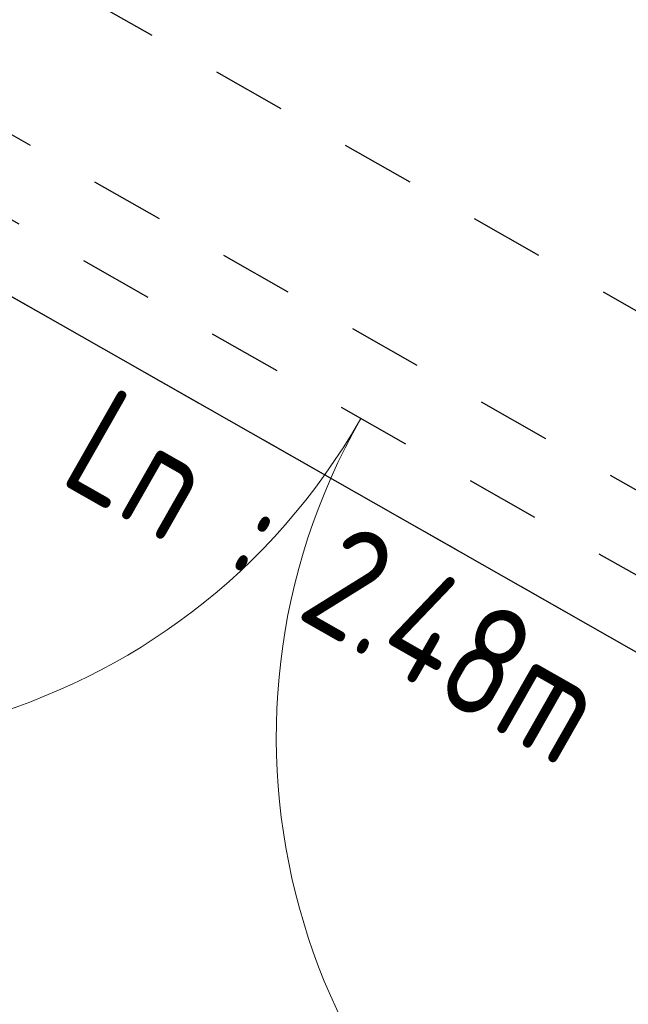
# Model space of a CAD drawing. Header units: metres. Extents: x 526783 to 527427, y 725511 to 725696.
# Tile 12 of 21: x 526974.523 to 526975.344, y 725606.678 to 725608.006. Entities that reach past the tile are written whole.
import ezdxf
from ezdxf.enums import TextEntityAlignment as Align

# ---------------------------------------------------------------- set-up
doc = ezdxf.new("R2010")
doc.units = ezdxf.units.M
doc.linetypes.add('DASHED', pattern=[0.75, 0.5, -0.25])
doc.layers.get('0').update_dxf_attribs({"lineweight": 9})
doc.layers.add('Door', color=8, linetype='Continuous', lineweight=9)
doc.layers.add('Text', color=7, linetype='Continuous', lineweight=9)
doc.layers.add('Overhead', color=252, linetype='DASHED')
doc.layers.add('Parapet Wall', color=254, linetype='Continuous')
doc.styles.add('ISOCP', font='isocp.shx', dxfattribs={"width": 0.9})

# ---------------------------------------------------------------- blocks, each defined once
blk = doc.blocks.new('*U782')
blk.add_lwpolyline([(0, 1.205), (0.05, 1.205), (0.05, 0), (0, 0)], close=True)
blk.add_arc((-0.0001, -0.0001), 1.2051, 0.0032, 89.9968)
blk = doc.blocks.new('*U751')
blk.add_lwpolyline([(0, 1.205), (-0.05, 1.205), (-0.05, 0), (0, 0)], close=True)
blk.add_arc((0.0001, -0.0001), 1.2051, 90.0032, 179.9968)

msp = doc.modelspace()

# ---------------------------------------------------------------- linework, layer by layer
at = {"layer": 'Overhead', "ltscale": 0.2}
for p, q in [((526975.9184, 725607.2925), (526974.354, 725608.1828)), ((526974.2762, 725607.9855), (526975.7884, 725607.1248)), ((526975.739, 725607.0379), (526974.2268, 725607.8986)), ((526974.1562, 725607.8352), (526975.7205, 725606.9448))]:
    msp.add_line(p, q, dxfattribs=at)
at = {"layer": 'Parapet Wall'}
msp.add_line((526974.1562, 725607.8352), (526975.7205, 725606.9448), dxfattribs=at)

# ---------------------------------------------------------------- block references
at = {"layer": 'Door', "xscale": -0.721991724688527, "yscale": 0.721991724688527, "zscale": 0.721991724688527, "rotation": 150.3528859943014}
for name, p in [('*U782', (526974.2268, 725607.8986)), ('*U751', (526975.739, 725607.0379))]:
    msp.add_blockref(name, p, dxfattribs=at)

# ---------------------------------------------------------------- texts
at = {"layer": 'Text', "style": 'ISOCP', "width": 0.9}
msp.add_text('Ln : 2.48m', height=0.15, rotation=330.3529, dxfattribs=at).set_placement((526974.9132, 725607.1901), align=Align.CENTER)

doc.saveas('drawing.dxf')
